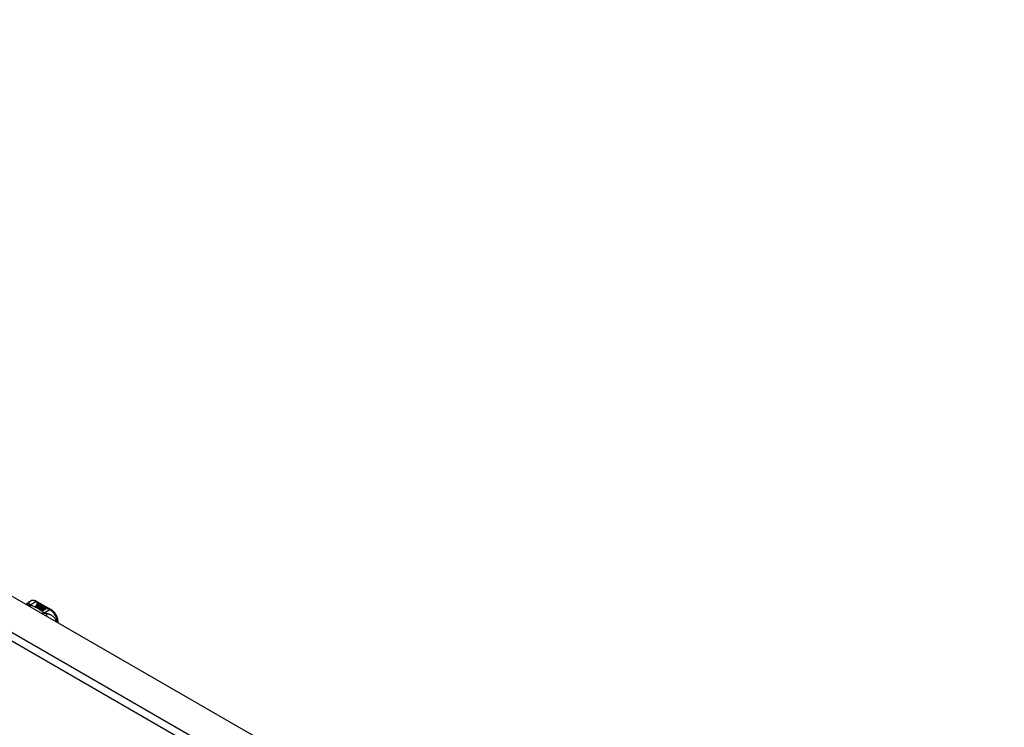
# Model space of a CAD drawing. Header units: inches. Extents: x 435.6 to 512.6, y 167.3 to 237.6.
# Tile 57 of 115: x 455.1 to 473.5, y 224.4 to 237.6. Entities that reach past the tile are written whole.
import ezdxf

# ---------------------------------------------------------------- set-up
doc = ezdxf.new("R2010")
doc.units = ezdxf.units.IN
doc.header["$MEASUREMENT"] = 0
doc.layers.add('Visible Edges(ANSI)', color=7, linetype='Continuous', lineweight=25)
doc.layers.add('Visible Tangent Edges(ANSI)', color=7, linetype='Continuous', lineweight=25)

msp = doc.modelspace()

# ---------------------------------------------------------------- linework, layer by layer
at = {"layer": 'Visible Edges(ANSI)'}
for p, q in [((436.275, 237.6), (474.18, 215.773)), ((455.291, 226.717), (455.331, 226.74)), ((455.422, 226.643), (455.46, 226.665)), ((455.436, 226.635), (455.422, 226.643)), ((455.46, 226.663), (455.424, 226.642)), ((455.474, 226.657), (455.436, 226.635)), ((455.438, 226.634), (455.476, 226.656)), ((455.452, 226.626), (455.438, 226.634)), ((455.476, 226.654), (455.44, 226.633)), ((455.449, 226.732), (455.713, 226.58)), ((455.45, 226.684), (455.469, 226.691)), ((455.469, 226.69), (455.45, 226.682)), ((455.495, 226.651), (455.452, 226.626)), ((455.453, 226.677), (455.453, 226.675)), ((455.454, 226.625), (455.501, 226.651)), ((455.486, 226.607), (455.454, 226.625)), ((455.475, 226.688), (455.456, 226.68)), ((455.499, 226.649), (455.456, 226.624)), ((455.46, 226.665), (455.46, 226.663)), ((455.462, 226.674), (455.462, 226.673)), ((455.462, 226.673), (455.462, 226.671)), ((455.469, 226.691), (455.475, 226.688)), ((455.469, 226.691), (455.469, 226.69)), ((455.474, 226.687), (455.469, 226.69)), ((455.469, 226.668), (455.469, 226.666)), ((455.472, 226.662), (455.469, 226.66)), ((455.469, 226.66), (455.474, 226.657)), ((455.469, 226.66), (455.469, 226.659)), ((455.473, 226.656), (455.469, 226.659)), ((455.506, 226.639), (455.469, 226.617)), ((455.469, 226.617), (455.509, 226.62)), ((455.469, 226.617), (455.469, 226.616)), ((455.509, 226.619), (455.47, 226.615)), ((455.491, 226.678), (455.472, 226.671)), ((455.472, 226.66), (455.476, 226.663)), ((455.477, 226.657), (455.472, 226.66)), ((455.473, 226.677), (455.485, 226.682)), ((455.485, 226.68), (455.473, 226.675)), ((455.473, 226.677), (455.473, 226.675)), ((455.476, 226.661), (455.473, 226.659)), ((455.476, 226.663), (455.475, 226.663)), ((455.476, 226.663), (455.476, 226.661)), ((455.476, 226.656), (455.487, 226.65)), ((455.476, 226.656), (455.476, 226.654)), ((455.487, 226.648), (455.476, 226.654)), ((455.507, 226.669), (455.477, 226.657)), ((455.48, 226.656), (455.504, 226.656)), ((455.487, 226.651), (455.48, 226.656)), ((455.504, 226.654), (455.482, 226.654)), ((455.485, 226.682), (455.491, 226.678)), ((455.485, 226.682), (455.485, 226.68)), ((455.49, 226.678), (455.485, 226.68)), ((455.505, 226.61), (455.486, 226.607)), ((455.502, 226.652), (455.487, 226.651)), ((455.487, 226.65), (455.495, 226.651)), ((455.487, 226.65), (455.487, 226.648)), ((455.492, 226.649), (455.487, 226.648)), ((455.488, 226.668), (455.501, 226.673)), ((455.501, 226.671), (455.488, 226.666)), ((455.501, 226.651), (455.496, 226.645)), ((455.496, 226.645), (455.506, 226.639)), ((455.496, 226.645), (455.496, 226.643)), ((455.505, 226.638), (455.496, 226.643)), ((455.498, 226.645), (455.503, 226.652)), ((455.506, 226.64), (455.498, 226.645)), ((455.503, 226.65), (455.499, 226.644)), ((455.501, 226.673), (455.507, 226.669)), ((455.501, 226.673), (455.501, 226.671)), ((455.506, 226.669), (455.501, 226.671)), ((455.501, 226.598), (455.505, 226.61)), ((455.505, 226.608), (455.501, 226.598)), ((455.564, 226.562), (455.501, 226.598)), ((455.503, 226.652), (455.502, 226.652)), ((455.503, 226.652), (455.503, 226.65)), ((455.504, 226.656), (455.51, 226.667)), ((455.51, 226.666), (455.504, 226.654)), ((455.504, 226.656), (455.504, 226.654)), ((455.505, 226.61), (455.505, 226.608)), ((455.512, 226.651), (455.506, 226.64)), ((455.509, 226.62), (455.514, 226.634)), ((455.514, 226.632), (455.509, 226.619)), ((455.509, 226.62), (455.509, 226.619)), ((455.51, 226.667), (455.518, 226.663)), ((455.51, 226.667), (455.51, 226.666)), ((455.517, 226.662), (455.51, 226.666)), ((455.518, 226.663), (455.512, 226.656)), ((455.512, 226.656), (455.514, 226.655)), ((455.512, 226.656), (455.512, 226.654)), ((455.514, 226.653), (455.512, 226.654)), ((455.537, 226.652), (455.512, 226.651)), ((455.514, 226.655), (455.529, 226.657)), ((455.529, 226.655), (455.514, 226.653)), ((455.514, 226.655), (455.514, 226.653)), ((455.514, 226.634), (455.514, 226.632)), ((455.525, 226.613), (455.517, 226.589)), ((455.517, 226.589), (455.532, 226.597)), ((455.521, 226.637), (455.521, 226.636)), ((455.525, 226.646), (455.525, 226.645)), ((455.525, 226.646), (455.542, 226.636)), ((455.542, 226.635), (455.525, 226.645)), ((455.548, 226.616), (455.525, 226.613)), ((455.537, 226.634), (455.526, 226.641)), ((455.529, 226.657), (455.537, 226.652)), ((455.529, 226.657), (455.529, 226.655)), ((455.534, 226.652), (455.529, 226.655)), ((455.531, 226.628), (455.529, 226.623)), ((455.529, 226.623), (455.565, 226.626)), ((455.562, 226.625), (455.529, 226.621)), ((455.529, 226.623), (455.529, 226.621)), ((455.532, 226.597), (455.579, 226.57)), ((455.532, 226.597), (455.532, 226.596)), ((455.534, 226.648), (455.538, 226.65)), ((455.534, 226.598), (455.549, 226.607)), ((455.581, 226.572), (455.534, 226.598)), ((455.538, 226.648), (455.536, 226.647)), ((455.549, 226.605), (455.536, 226.598)), ((455.537, 226.634), (455.537, 226.633)), ((455.538, 226.65), (455.538, 226.648)), ((455.542, 226.636), (455.542, 226.635)), ((455.544, 226.612), (455.548, 226.616)), ((455.565, 226.616), (455.544, 226.612)), ((455.546, 226.639), (455.546, 226.638)), ((455.548, 226.614), (455.546, 226.613)), ((455.548, 226.616), (455.548, 226.614)), ((455.549, 226.607), (455.596, 226.58)), ((455.549, 226.607), (455.549, 226.605)), ((455.594, 226.579), (455.549, 226.605)), ((455.551, 226.608), (455.565, 226.616)), ((455.598, 226.581), (455.551, 226.608)), ((455.565, 226.614), (455.553, 226.607)), ((455.565, 226.626), (455.559, 226.622)), ((455.559, 226.622), (455.602, 226.623)), ((455.559, 226.622), (455.559, 226.62)), ((455.592, 226.621), (455.559, 226.62)), ((455.565, 226.616), (455.565, 226.614)), ((455.602, 226.623), (455.567, 226.617)), ((455.567, 226.617), (455.613, 226.59)), ((455.567, 226.617), (455.567, 226.615)), ((455.612, 226.589), (455.567, 226.615)), ((455.517, 226.589), (455.517, 226.588)), ((455.532, 226.596), (455.519, 226.588)), ((455.577, 226.57), (455.532, 226.596)), ((455.579, 226.57), (455.564, 226.562)), ((455.596, 226.58), (455.581, 226.572)), ((455.613, 226.59), (455.598, 226.581)), ((455.844, 226.332), (455.844, 226.353))]:
    msp.add_line(p, q, dxfattribs=at)
at = {"layer": 'Visible Edges(ANSI)', "flags": 128}
for points in [[(455.249, 226.674), (455.257, 226.687), (455.267, 226.698), (455.278, 226.708), (455.291, 226.717)], [(455.449, 226.732), (455.435, 226.739), (455.42, 226.745), (455.405, 226.75), (455.39, 226.752), (455.375, 226.752), (455.36, 226.751), (455.345, 226.747), (455.331, 226.74)], [(455.844, 226.353), (455.843, 226.369), (455.841, 226.385), (455.838, 226.402), (455.834, 226.418), (455.829, 226.435), (455.822, 226.451), (455.815, 226.467), (455.806, 226.482), (455.797, 226.497), (455.787, 226.512), (455.776, 226.526), (455.765, 226.539), (455.752, 226.551), (455.74, 226.561), (455.727, 226.571), (455.713, 226.58)]]:
    msp.add_lwpolyline(points, dxfattribs=at)
at = {"layer": 'Visible Edges(ANSI)'}
for centre, major_axis, start_param, end_param in [((455.45, 226.678), (-0.007, 0), 5.820233, 7.062977), ((455.461, 226.675), (0.0192, 0), 2.164208, 2.67864), ((455.461, 226.673), (-0.0192, 0), 5.305801, 5.820233), ((455.45, 226.676), (-0.007, 0), 5.820233, 6.078955), ((455.456, 226.681), (-0.0164, 0), 0.779792, 1.90155), ((455.461, 226.676), (-0.0082, 0), 5.323118, 5.90879), ((455.457, 226.677), (-0.004, 0), 5.90879, 7.175095), ((455.457, 226.675), (-0.004, 0), 0, 0.89191), ((455.46, 226.679), (0.0084, 0), 4.033503, 4.932446), ((455.46, 226.677), (-0.0084, 0), 0.89191, 1.767313), ((455.465, 226.669), (-0.00676, 0), 5.794367, 7.059467), ((455.465, 226.667), (-0.00676, 0), 5.794367, 6.071487), ((455.476, 226.665), (0.0192, 0), 2.419321, 2.652775), ((455.476, 226.664), (-0.0192, 0), 5.560914, 5.794367), ((455.472, 226.672), (-0.016, 0), 0.776281, 1.787416), ((455.471, 226.671), (0.016, 0), 3.905964, 4.740051), ((455.471, 226.669), (-0.016, 0), 0.764371, 1.402544), ((455.454, 226.691), (0.031, 0), 4.949028, 5.337665), ((455.454, 226.69), (-0.031, 0), 1.80809, 2.196072), ((455.477, 226.667), (-0.0082, 0), 5.323254, 5.908937), ((455.473, 226.668), (-0.004, 0), 5.908937, 7.173827), ((455.473, 226.666), (-0.004, 0), 0, 0.890642), ((455.476, 226.67), (0.0084, 0), 4.032234, 4.932287), ((455.476, 226.668), (-0.0084, 0), 0.890642, 1.484281), ((455.476, 226.668), (-0.0084, 0), 1.514337, 1.790695), ((455.471, 226.682), (0.031, 0), 4.932287, 5.323254), ((455.471, 226.681), (-0.031, 0), 1.790695, 2.181662), ((455.524, 226.638), (-0.0101, 0), 5.913952, 6.982716), ((455.532, 226.636), (-0.0188, 0), 5.081623, 5.913952), ((455.532, 226.634), (-0.0188, 0), 5.081623, 5.913952), ((455.524, 226.636), (-0.0101, 0), 5.913952, 6.142632), ((455.532, 226.641), (0.022, 0), 3.701478, 4.680599), ((455.532, 226.639), (-0.022, 0), 0.559885, 1.507168), ((455.532, 226.641), (-0.0199, 0), 0.617996, 1.556283), ((455.528, 226.637), (-0.00637, 0), 4.999578, 6.390788), ((455.529, 226.637), (-0.0073, 0), 0.107602, 1.123637), ((455.528, 226.636), (-0.00637, 0), 0, 0.107602), ((455.529, 226.636), (-0.0073, 0), 0.107602, 1.123637), ((455.53, 226.639), (0.0112, 0), 4.26523, 5.375571), ((455.53, 226.638), (0.0112, 0), 4.26523, 5.375571), ((455.532, 226.645), (-0.0265, 0), 1.556283, 2.296236), ((455.526, 226.637), (0.0205, 0), 0.343453, 1.17916), ((455.519, 226.629), (0.0405, 0), 0.638101, 1.087938), ((455.519, 226.628), (-0.0405, 0), 3.779694, 4.229531), ((455.539, 226.639), (0.0064, 0), 5.210263, 6.626638), ((455.539, 226.638), (0.0064, 0), 5.210263, 6.283185), ((455.541, 226.639), (0.0132, 0), 5.437829, 6.921287), ((455.541, 226.637), (0.0132, 0), 0.108138, 0.638101)]:
    msp.add_ellipse(centre, major_axis=major_axis, ratio=0.575862, start_param=start_param, end_param=end_param, dxfattribs=at)
at = {"layer": 'Visible Tangent Edges(ANSI)'}
for p, q in [((473.519, 215.311), (435.615, 237.139)), ((435.685, 237.26), (473.59, 215.433)), ((455.321, 226.668), (455.429, 226.73)), ((455.429, 226.73), (455.693, 226.578)), ((455.443, 226.679), (455.443, 226.678)), ((455.45, 226.684), (455.45, 226.682)), ((455.455, 226.675), (455.455, 226.673)), ((455.459, 226.67), (455.459, 226.669)), ((455.47, 226.666), (455.47, 226.664)), ((455.477, 226.665), (455.477, 226.663)), ((455.488, 226.668), (455.488, 226.666)), ((455.514, 226.64), (455.514, 226.638)), ((455.521, 226.637), (455.521, 226.635)), ((455.526, 226.633), (455.526, 226.632)), ((455.552, 226.643), (455.552, 226.642)), ((455.693, 226.578), (455.586, 226.516))]:
    msp.add_line(p, q, dxfattribs=at)
at = {"layer": 'Visible Tangent Edges(ANSI)', "flags": 128}
for points in [[(455.306, 226.687), (455.304, 226.687), (455.302, 226.687), (455.3, 226.686), (455.298, 226.686), (455.296, 226.686), (455.294, 226.685), (455.292, 226.685), (455.29, 226.685), (455.287, 226.684), (455.285, 226.683), (455.283, 226.683), (455.281, 226.682), (455.279, 226.681), (455.277, 226.681), (455.275, 226.68), (455.273, 226.679), (455.271, 226.678), (455.269, 226.677), (455.267, 226.675), (455.265, 226.674), (455.264, 226.673), (455.262, 226.672), (455.26, 226.67), (455.258, 226.669)], [(455.321, 226.668), (455.32, 226.668), (455.319, 226.667), (455.318, 226.667), (455.316, 226.666), (455.315, 226.666), (455.314, 226.665), (455.312, 226.665), (455.311, 226.664), (455.31, 226.663), (455.308, 226.663), (455.307, 226.662), (455.306, 226.661), (455.305, 226.661), (455.303, 226.66), (455.302, 226.659), (455.301, 226.658), (455.299, 226.657), (455.298, 226.656), (455.297, 226.655), (455.295, 226.654), (455.294, 226.653), (455.293, 226.652), (455.292, 226.651), (455.29, 226.65)], [(455.306, 226.687), (455.306, 226.689), (455.306, 226.691), (455.306, 226.694), (455.305, 226.696), (455.305, 226.698), (455.305, 226.7), (455.304, 226.702), (455.304, 226.704), (455.303, 226.706), (455.303, 226.708), (455.302, 226.709), (455.302, 226.711), (455.301, 226.712), (455.301, 226.713), (455.3, 226.714), (455.299, 226.715), (455.298, 226.716), (455.297, 226.717), (455.296, 226.718), (455.295, 226.718), (455.294, 226.718), (455.293, 226.718), (455.292, 226.717), (455.291, 226.717)], [(455.321, 226.668), (455.32, 226.669), (455.319, 226.67), (455.318, 226.671), (455.317, 226.672), (455.316, 226.673), (455.315, 226.674), (455.314, 226.675), (455.313, 226.675), (455.312, 226.676), (455.312, 226.677), (455.311, 226.678), (455.31, 226.679), (455.31, 226.68), (455.309, 226.68), (455.309, 226.681), (455.308, 226.682), (455.308, 226.682), (455.308, 226.683), (455.307, 226.684), (455.307, 226.684), (455.307, 226.685), (455.307, 226.685), (455.307, 226.686), (455.306, 226.687)], [(455.332, 226.662), (455.331, 226.661), (455.33, 226.66), (455.329, 226.66), (455.328, 226.659), (455.328, 226.658), (455.327, 226.657), (455.326, 226.656), (455.325, 226.656), (455.324, 226.655), (455.323, 226.654), (455.323, 226.653), (455.322, 226.652), (455.321, 226.651), (455.32, 226.65), (455.319, 226.649), (455.318, 226.648), (455.317, 226.647), (455.317, 226.645), (455.316, 226.644), (455.315, 226.643), (455.314, 226.642), (455.313, 226.641), (455.312, 226.639), (455.312, 226.638)], [(455.332, 226.662), (455.331, 226.662), (455.331, 226.662), (455.33, 226.662), (455.33, 226.663), (455.329, 226.663), (455.329, 226.663), (455.328, 226.663), (455.328, 226.664), (455.327, 226.664), (455.327, 226.664), (455.327, 226.664), (455.326, 226.665), (455.326, 226.665), (455.325, 226.665), (455.325, 226.665), (455.324, 226.666), (455.324, 226.666), (455.324, 226.666), (455.323, 226.667), (455.323, 226.667), (455.322, 226.667), (455.322, 226.668), (455.322, 226.668), (455.321, 226.668)], [(455.575, 226.522), (455.566, 226.529), (455.558, 226.536), (455.55, 226.543), (455.541, 226.549), (455.533, 226.556), (455.524, 226.562), (455.515, 226.569), (455.505, 226.575), (455.496, 226.581), (455.486, 226.587), (455.476, 226.593), (455.466, 226.599), (455.456, 226.605), (455.445, 226.611), (455.435, 226.616), (455.424, 226.622), (455.413, 226.627), (455.402, 226.633), (455.39, 226.638), (455.379, 226.643), (455.367, 226.648), (455.356, 226.653), (455.344, 226.657), (455.332, 226.662)], [(455.575, 226.522), (455.573, 226.522), (455.572, 226.521), (455.571, 226.521), (455.57, 226.52), (455.569, 226.519), (455.567, 226.519), (455.566, 226.518), (455.565, 226.517), (455.564, 226.517), (455.562, 226.516), (455.561, 226.515), (455.56, 226.515), (455.559, 226.514), (455.558, 226.513), (455.556, 226.512), (455.555, 226.511), (455.554, 226.51), (455.553, 226.51), (455.551, 226.509), (455.55, 226.508), (455.549, 226.507), (455.548, 226.506), (455.546, 226.505), (455.545, 226.504)], [(455.586, 226.516), (455.585, 226.515), (455.584, 226.515), (455.584, 226.514), (455.583, 226.513), (455.582, 226.512), (455.581, 226.511), (455.58, 226.51), (455.58, 226.509), (455.579, 226.508), (455.578, 226.507), (455.577, 226.506), (455.577, 226.505), (455.576, 226.504), (455.575, 226.503), (455.574, 226.502), (455.573, 226.501), (455.572, 226.5), (455.572, 226.499), (455.571, 226.498), (455.57, 226.496), (455.569, 226.495), (455.568, 226.494), (455.568, 226.492), (455.567, 226.491)], [(455.586, 226.516), (455.585, 226.516), (455.585, 226.516), (455.584, 226.517), (455.584, 226.517), (455.583, 226.517), (455.582, 226.517), (455.582, 226.518), (455.581, 226.518), (455.581, 226.518), (455.58, 226.518), (455.58, 226.519), (455.579, 226.519), (455.579, 226.519), (455.579, 226.519), (455.578, 226.52), (455.578, 226.52), (455.577, 226.52), (455.577, 226.52), (455.576, 226.521), (455.576, 226.521), (455.576, 226.521), (455.575, 226.521), (455.575, 226.522), (455.575, 226.522)], [(455.622, 226.505), (455.621, 226.505), (455.62, 226.505), (455.618, 226.505), (455.617, 226.506), (455.616, 226.506), (455.614, 226.506), (455.613, 226.507), (455.612, 226.507), (455.61, 226.507), (455.609, 226.508), (455.607, 226.508), (455.606, 226.509), (455.604, 226.509), (455.602, 226.51), (455.601, 226.51), (455.599, 226.511), (455.597, 226.512), (455.596, 226.512), (455.594, 226.513), (455.592, 226.513), (455.591, 226.514), (455.589, 226.515), (455.587, 226.515), (455.586, 226.516)], [(455.808, 226.352), (455.805, 226.366), (455.801, 226.38), (455.796, 226.393), (455.789, 226.405), (455.782, 226.417), (455.775, 226.427), (455.767, 226.436), (455.759, 226.445), (455.75, 226.452), (455.742, 226.459), (455.733, 226.465), (455.725, 226.471), (455.716, 226.476), (455.707, 226.48), (455.699, 226.484), (455.69, 226.488), (455.682, 226.491), (455.673, 226.494), (455.665, 226.496), (455.656, 226.498), (455.648, 226.5), (455.64, 226.502), (455.631, 226.503), (455.622, 226.505)], [(455.622, 226.505), (455.623, 226.503), (455.623, 226.502), (455.624, 226.5), (455.624, 226.498), (455.624, 226.497), (455.625, 226.495), (455.625, 226.493), (455.625, 226.491), (455.626, 226.489), (455.626, 226.487), (455.626, 226.485), (455.626, 226.483), (455.627, 226.481), (455.627, 226.479), (455.627, 226.477), (455.627, 226.475), (455.627, 226.473), (455.627, 226.47), (455.627, 226.468), (455.627, 226.466), (455.627, 226.463), (455.627, 226.461), (455.627, 226.459), (455.627, 226.456)]]:
    msp.add_lwpolyline(points, dxfattribs=at)
at = {"layer": 'Visible Tangent Edges(ANSI)'}
for centre, major_axis, ratio, start_param, end_param in [((455.429, 226.569), (-0.098, 0.171), 0.578093, 5.499721, 6.283185), ((455.429, 226.698), (0.0196, 0.0341), 0.578093, 0, 0.783464), ((455.693, 226.546), (0.0196, 0.0341), 0.578093, 0, 0.783464), ((455.693, 226.417), (0.098, -0.171), 0.578093, 0.795218, 2.358128), ((455.805, 226.353), (0.0394, 0), 0.575862, 5.537379, 6.283185)]:
    msp.add_ellipse(centre, major_axis=major_axis, ratio=ratio, start_param=start_param, end_param=end_param, dxfattribs=at)

doc.saveas('drawing.dxf')
